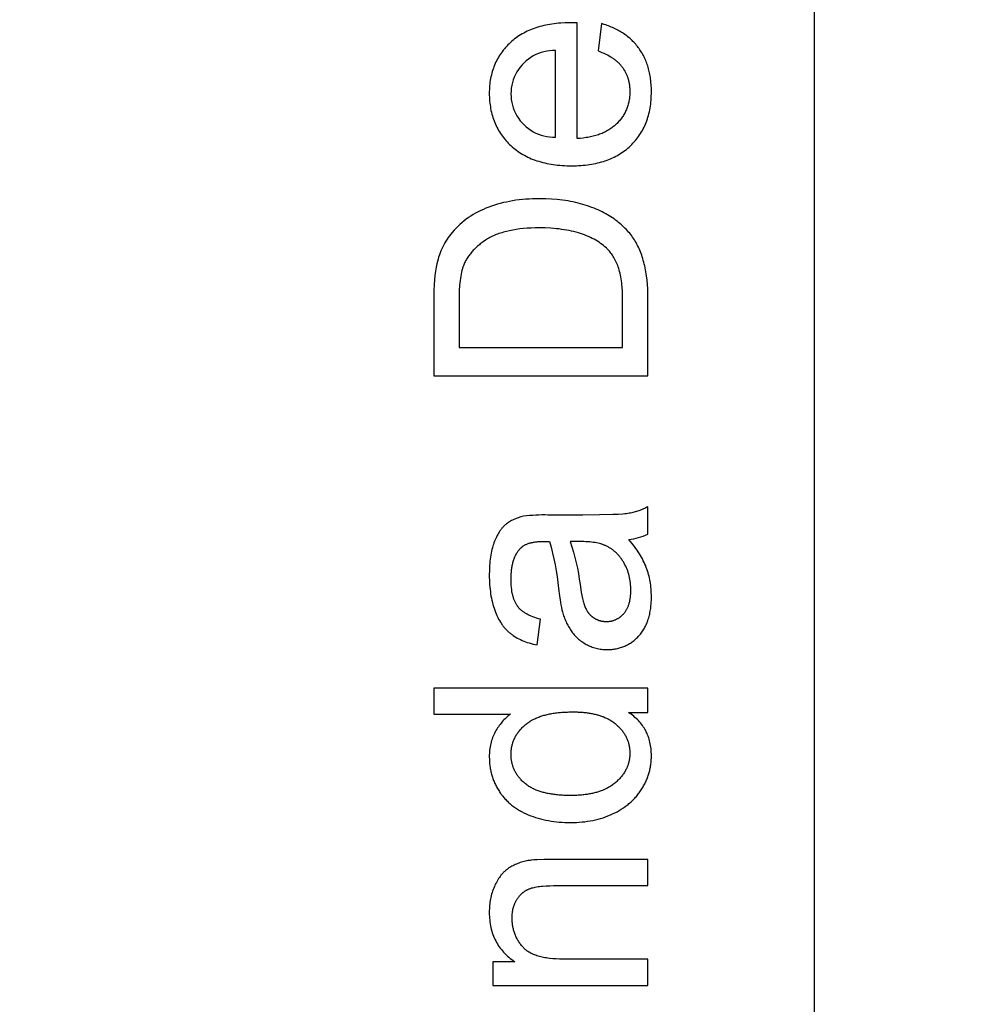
# Model space of a CAD drawing. Header units: millimetres. Extents: x 24 to 391, y -170 to 84.
# Tile 40 of 49: x 242 to 255, y -17 to -3. Entities that reach past the tile are written whole.
import ezdxf

# ---------------------------------------------------------------- set-up
doc = ezdxf.new("R2010")
doc.units = ezdxf.units.MM
doc.header["$MEASUREMENT"] = 0
doc.layers.add('丝印', color=250, linetype='Continuous')
doc.layers.add('尺寸标注', color=3, linetype='Continuous', lineweight=20)
doc.styles.get("Standard").update_dxf_attribs({"font": 'simfang.ttf'})
doc.dimstyles.new('STANDARD_ACAD', dxfattribs={"dimtxt": 0.18, "dimasz": 0.18, "dimexe": 0.18, "dimexo": 0.0625, "dimgap": 0.09, "dimtad": 0, "dimtih": 1, "dimtoh": 1, "dimdec": 4, "dimzin": 0, "dimdsep": 46, "dimtxsty": 'Standard', "dimcen": 0.09, "dimadec": 0, "dimazin": 0, "dimtfac": 1, "dimtdec": 4, "dimtofl": 0, "dimtmove": 0, "dimatfit": 3, "dimfxl": 1, "dimtolj": 1, "dimtzin": 0, "dimarcsym": 0})

# ---------------------------------------------------------------- blocks, each defined once
blk = doc.blocks.new('*D127')
at = {"layer": 'Defpoints', "color": 0, "transparency": 16777216}
for p in [(249.561, 27.754), (259.561, -43.246), (265.667, -43.246)]:
    blk.add_point(p, dxfattribs=at)
at = {"layer": '尺寸标注', "color": 0, "lineweight": -2, "transparency": 16777216}
for p, q in [((249.624, 27.754), (265.847, 27.754)), ((265.667, 24.754), (265.667, -6.179)), ((265.667, -40.246), (265.667, -9.313)), ((259.624, -43.246), (265.847, -43.246))]:
    blk.add_line(p, q, dxfattribs=at)
at = {"layer": '尺寸标注', "color": 0, "transparency": 16777216}
for points in [[(265.167, 24.754), (266.167, 24.754), (265.667, 27.754)], [(265.167, -40.246), (266.167, -40.246), (265.667, -43.246)]]:
    blk.add_solid(points, dxfattribs=at)
at = {"layer": '尺寸标注', "color": 0, "transparency": 16777216, "insert": (265.667, -7.746), "char_height": 3, "attachment_point": 5}
blk.add_mtext('\\A1;71', dxfattribs=at)

msp = doc.modelspace()

# ---------------------------------------------------------------- linework, layer by layer
at = {"layer": '丝印'}
for points in [[(141.061, -46.746), (250.061, -46.746, 0.414214), (253.061, -43.746), (253.061, 28.254, 0.414214), (250.061, 31.254), (141.061, 31.254, 0.414214), (138.061, 28.254), (138.061, -43.746, 0.414214)], [(249.433, -4.449), (249.433, -3.236, 1.02884)], [(250.46, -10.086, 0.08971), (250.728, -10.012), (250.728, -9.627), (250.713, -9.636), (250.697, -9.644), (250.681, -9.652), (250.665, -9.659), (250.649, -9.666), (250.633, -9.673), (250.617, -9.679), (250.601, -9.685), (250.584, -9.691), (250.568, -9.696), (250.551, -9.701), (250.535, -9.706), (250.518, -9.71), (250.501, -9.714), (250.484, -9.717), (250.467, -9.72), (250.449, -9.723), (250.428, -9.726), (250.403, -9.728), (250.376, -9.731), (250.312, -9.735), (250.237, -9.738), (250.051, -9.742), (249.818, -9.744), (249.327, -9.744, 0.041077), (248.987, -9.762), (248.968, -9.767), (248.95, -9.771), (248.932, -9.776), (248.914, -9.782), (248.897, -9.788), (248.881, -9.794), (248.864, -9.8), (248.849, -9.807), (248.833, -9.815), (248.818, -9.822), (248.803, -9.831), (248.789, -9.839), (248.775, -9.848), (248.762, -9.857), (248.749, -9.867), (248.736, -9.877), (248.73, -9.882), (248.724, -9.888), (248.718, -9.893), (248.712, -9.899), (248.706, -9.905), (248.7, -9.911), (248.694, -9.917), (248.689, -9.924), (248.683, -9.93), (248.677, -9.937), (248.672, -9.944), (248.667, -9.951), (248.656, -9.966), (248.645, -9.982), (248.635, -9.998), (248.625, -10.015), (248.616, -10.033), (248.606, -10.052), (248.597, -10.071), (248.588, -10.091), (248.58, -10.111), (248.571, -10.133), (248.564, -10.155), (248.556, -10.178), (248.549, -10.202), (248.543, -10.226), (248.537, -10.252), (248.532, -10.278), (248.527, -10.305), (248.522, -10.333), (248.519, -10.361), (248.515, -10.391), (248.512, -10.421), (248.51, -10.452), (248.507, -10.517), (248.506, -10.585), (248.506, -10.62), (248.507, -10.654), (248.509, -10.688), (248.511, -10.721), (248.514, -10.754), (248.517, -10.786), (248.521, -10.817), (248.525, -10.848), (248.53, -10.879), (248.536, -10.909), (248.542, -10.939), (248.549, -10.968), (248.557, -10.996), (248.565, -11.024), (248.573, -11.051), (248.583, -11.078), (248.593, -11.104), (248.603, -11.13), (248.614, -11.154), (248.625, -11.178), (248.637, -11.201), (248.65, -11.224), (248.662, -11.245), (248.676, -11.266), (248.683, -11.276), (248.69, -11.286), (248.697, -11.296), (248.704, -11.305), (248.712, -11.314), (248.719, -11.323), (248.727, -11.332), (248.735, -11.341), (248.743, -11.35), (248.751, -11.358), (248.759, -11.366), (248.767, -11.374), (248.776, -11.382), (248.784, -11.389), (248.793, -11.396), (248.802, -11.404), (248.811, -11.411), (248.82, -11.417), (248.829, -11.424), (248.839, -11.431), (248.858, -11.444), (248.878, -11.456), (248.899, -11.468), (248.921, -11.479), (248.943, -11.49), (248.966, -11.5), (248.99, -11.51), (249.014, -11.519), (249.039, -11.528), (249.065, -11.537), (249.092, -11.545), (249.119, -11.552), (249.147, -11.559), (249.175, -11.565), (249.224, -11.205), (249.196, -11.197), (249.169, -11.189), (249.143, -11.181), (249.117, -11.171), (249.093, -11.162), (249.082, -11.157), (249.071, -11.151), (249.06, -11.146), (249.049, -11.141), (249.038, -11.135), (249.028, -11.13), (249.018, -11.124), (249.008, -11.118), (248.999, -11.112), (248.99, -11.106), (248.981, -11.099), (248.973, -11.093), (248.964, -11.086), (248.956, -11.08), (248.949, -11.073), (248.941, -11.066), (248.934, -11.059), (248.927, -11.052), (248.92, -11.045), (248.914, -11.037), (248.908, -11.03), (248.902, -11.022), (248.896, -11.014), (248.891, -11.006), (248.886, -10.997), (248.881, -10.989), (248.876, -10.98), (248.871, -10.971), (248.867, -10.961), (248.862, -10.951), (248.858, -10.941), (248.854, -10.931), (248.85, -10.921), (248.846, -10.91), (248.843, -10.899), (248.84, -10.888), (248.837, -10.876), (248.834, -10.864), (248.831, -10.852), (248.828, -10.84), (248.824, -10.814), (248.82, -10.787), (248.817, -10.76), (248.814, -10.731), (248.812, -10.701), (248.811, -10.67), (248.811, -10.638), (248.811, -10.604), (248.813, -10.571), (248.815, -10.539), (248.819, -10.508), (248.821, -10.492), (248.823, -10.478), (248.826, -10.463), (248.828, -10.449), (248.832, -10.435), (248.835, -10.421), (248.838, -10.407), (248.842, -10.394), (248.846, -10.381), (248.85, -10.368), (248.855, -10.356), (248.86, -10.344), (248.865, -10.332), (248.87, -10.32), (248.875, -10.309), (248.881, -10.298), (248.887, -10.287), (248.893, -10.276), (248.9, -10.266), (248.906, -10.256), (248.913, -10.246), (248.921, -10.237), (248.928, -10.228), (248.936, -10.219), (248.939, -10.215), (248.942, -10.212), (248.945, -10.209), (248.948, -10.206), (248.951, -10.203), (248.954, -10.2), (248.957, -10.197), (248.961, -10.194), (248.964, -10.191), (248.968, -10.189), (248.971, -10.186), (248.975, -10.183), (248.982, -10.178), (248.99, -10.173), (248.998, -10.168), (249.006, -10.164), (249.015, -10.159), (249.024, -10.155), (249.033, -10.151), (249.042, -10.147), (249.051, -10.144), (249.061, -10.14), (249.071, -10.137), (249.081, -10.134), (249.092, -10.132), (249.103, -10.129), (249.114, -10.127), (249.125, -10.125), (249.137, -10.123), (249.149, -10.121), (249.161, -10.119), (249.173, -10.118), (249.186, -10.117), (249.199, -10.116), (249.225, -10.115), (249.253, -10.114), (249.349, -10.116, -0.049802), (249.476, -10.773), (249.489, -10.876), (249.503, -10.965), (249.51, -11.004), (249.517, -11.04), (249.524, -11.072), (249.531, -11.101), (249.537, -11.119), (249.542, -11.137), (249.548, -11.155), (249.554, -11.172), (249.561, -11.19), (249.567, -11.207), (249.575, -11.224), (249.582, -11.241), (249.59, -11.257), (249.598, -11.273), (249.606, -11.289), (249.615, -11.305), (249.623, -11.321), (249.633, -11.336), (249.642, -11.351), (249.652, -11.366), (249.662, -11.38), (249.673, -11.394), (249.684, -11.408), (249.695, -11.422), (249.707, -11.435), (249.719, -11.448), (249.732, -11.46), (249.745, -11.472), (249.758, -11.484), (249.772, -11.495), (249.786, -11.506), (249.801, -11.517), (249.816, -11.527), (249.832, -11.537), (249.847, -11.547), (249.864, -11.556), (249.88, -11.565), (249.897, -11.573), (249.914, -11.581), (249.932, -11.588), (249.949, -11.594), (249.967, -11.6), (249.985, -11.606), (250.003, -11.61), (250.021, -11.615), (250.04, -11.618), (250.058, -11.622), (250.077, -11.624), (250.097, -11.626), (250.116, -11.628), (250.136, -11.628), (250.155, -11.629), (250.172, -11.628), (250.189, -11.628), (250.206, -11.627), (250.222, -11.626), (250.238, -11.624), (250.254, -11.622), (250.27, -11.619), (250.285, -11.617), (250.301, -11.613), (250.316, -11.61), (250.331, -11.606), (250.346, -11.602), (250.36, -11.597), (250.375, -11.592), (250.389, -11.586), (250.403, -11.581), (250.417, -11.574), (250.431, -11.568), (250.444, -11.561), (250.458, -11.554), (250.471, -11.546), (250.484, -11.538), (250.496, -11.529), (250.509, -11.52), (250.521, -11.511), (250.534, -11.502), (250.545, -11.492), (250.557, -11.481), (250.569, -11.471), (250.58, -11.46), (250.592, -11.448), (250.603, -11.436), (250.613, -11.424), (250.624, -11.412), (250.634, -11.399), (250.644, -11.386), (250.653, -11.372), (250.662, -11.358), (250.671, -11.344), (250.679, -11.33), (250.687, -11.315), (250.695, -11.3), (250.702, -11.284), (250.709, -11.269), (250.716, -11.253), (250.722, -11.236), (250.728, -11.22), (250.734, -11.202), (250.739, -11.185), (250.744, -11.167), (250.749, -11.149), (250.753, -11.131), (250.757, -11.112), (250.76, -11.093), (250.764, -11.074), (250.767, -11.055), (250.769, -11.035), (250.771, -11.014), (250.773, -10.994), (250.775, -10.973), (250.777, -10.93), (250.777, -10.886), (250.777, -10.859), (250.776, -10.832), (250.775, -10.805), (250.773, -10.779), (250.771, -10.753), (250.767, -10.727), (250.764, -10.701), (250.76, -10.676), (250.755, -10.651), (250.75, -10.625), (250.744, -10.601), (250.737, -10.576), (250.73, -10.552), (250.723, -10.527), (250.715, -10.503), (250.706, -10.48), (250.697, -10.456), (250.686, -10.432), (250.675, -10.408), (250.664, -10.384), (250.651, -10.36), (250.638, -10.335), (250.624, -10.311), (250.609, -10.286), (250.593, -10.262), (250.576, -10.237), (250.559, -10.212), (250.541, -10.187), (250.522, -10.162), (250.502, -10.137)], [(249.638, -10.116, -0.057313), (249.777, -10.718), (249.794, -10.823), (249.803, -10.87), (249.812, -10.912), (249.821, -10.95), (249.826, -10.967), (249.831, -10.984), (249.835, -10.999), (249.84, -11.014), (249.845, -11.027), (249.85, -11.039), (249.856, -11.051), (249.861, -11.062), (249.867, -11.073), (249.873, -11.084), (249.877, -11.089), (249.88, -11.094), (249.883, -11.099), (249.887, -11.104), (249.89, -11.109), (249.894, -11.113), (249.897, -11.118), (249.901, -11.123), (249.905, -11.127), (249.909, -11.132), (249.912, -11.136), (249.916, -11.14), (249.921, -11.144), (249.925, -11.148), (249.929, -11.152), (249.933, -11.156), (249.938, -11.16), (249.942, -11.164), (249.947, -11.168), (249.951, -11.171), (249.956, -11.175), (249.961, -11.178), (249.965, -11.181), (249.97, -11.185), (249.975, -11.188), (249.98, -11.191), (249.985, -11.194), (249.99, -11.197), (249.995, -11.199), (250, -11.202), (250.006, -11.205), (250.011, -11.207), (250.016, -11.209), (250.021, -11.212), (250.026, -11.214), (250.032, -11.216), (250.037, -11.218), (250.042, -11.22), (250.048, -11.221), (250.053, -11.223), (250.059, -11.224), (250.064, -11.226), (250.07, -11.227), (250.075, -11.229), (250.081, -11.23), (250.087, -11.231), (250.092, -11.232), (250.098, -11.233), (250.104, -11.233), (250.11, -11.234), (250.116, -11.234), (250.121, -11.235), (250.133, -11.236), (250.145, -11.236), (250.154, -11.236), (250.163, -11.235), (250.172, -11.235), (250.181, -11.234), (250.19, -11.233), (250.199, -11.232), (250.207, -11.23), (250.216, -11.229), (250.224, -11.227), (250.232, -11.225), (250.241, -11.223), (250.249, -11.22), (250.257, -11.217), (250.265, -11.214), (250.273, -11.211), (250.28, -11.208), (250.288, -11.204), (250.295, -11.2), (250.303, -11.196), (250.31, -11.192), (250.317, -11.188), (250.325, -11.183), (250.332, -11.178), (250.339, -11.173), (250.345, -11.168), (250.352, -11.162), (250.359, -11.156), (250.365, -11.15), (250.372, -11.144), (250.378, -11.138), (250.385, -11.131), (250.391, -11.124), (250.397, -11.117), (250.403, -11.11), (250.408, -11.102), (250.414, -11.095), (250.419, -11.087), (250.424, -11.079), (250.429, -11.07), (250.434, -11.062), (250.438, -11.053), (250.443, -11.044), (250.447, -11.035), (250.451, -11.026), (250.454, -11.017), (250.458, -11.007), (250.461, -10.997), (250.464, -10.987), (250.467, -10.977), (250.47, -10.966), (250.473, -10.955), (250.475, -10.944), (250.477, -10.933), (250.479, -10.922), (250.481, -10.911), (250.483, -10.899), (250.484, -10.887), (250.486, -10.875), (250.487, -10.85), (250.489, -10.824), (250.489, -10.798), (250.489, -10.771), (250.488, -10.745), (250.486, -10.72), (250.483, -10.694), (250.48, -10.669), (250.476, -10.645), (250.471, -10.621), (250.466, -10.597), (250.459, -10.573), (250.453, -10.55), (250.445, -10.527), (250.437, -10.505), (250.427, -10.483), (250.418, -10.461), (250.407, -10.44), (250.396, -10.419), (250.384, -10.399), (250.378, -10.389), (250.372, -10.379), (250.365, -10.37), (250.359, -10.36), (250.352, -10.351), (250.345, -10.342), (250.338, -10.333), (250.331, -10.324), (250.324, -10.316), (250.316, -10.307), (250.309, -10.299), (250.301, -10.291), (250.293, -10.283), (250.286, -10.275), (250.278, -10.268), (250.269, -10.261), (250.261, -10.253), (250.253, -10.246), (250.244, -10.24), (250.235, -10.233), (250.227, -10.226), (250.218, -10.22), (250.209, -10.214), (250.199, -10.208), (250.19, -10.202), (250.18, -10.197), (250.171, -10.191), (250.161, -10.186), (250.151, -10.181), (250.141, -10.176), (250.133, -10.172), (250.125, -10.169), (250.117, -10.165), (250.108, -10.162), (250.099, -10.159), (250.09, -10.156), (250.081, -10.153), (250.071, -10.15), (250.051, -10.144), (250.031, -10.14), (250.009, -10.135), (249.987, -10.131), (249.963, -10.128), (249.939, -10.125), (249.913, -10.122), (249.887, -10.12), (249.86, -10.118), (249.832, -10.117), (249.773, -10.116)]]:
    msp.add_lwpolyline(points, format="xyb", close=True, dxfattribs=at)
for points in [[(250.029, -3.24), (250.057, -3.251), (250.085, -3.262), (250.112, -3.273), (250.137, -3.286), (250.162, -3.298), (250.186, -3.311), (250.208, -3.325), (250.219, -3.332), (250.23, -3.339), (250.241, -3.346), (250.251, -3.353), (250.261, -3.36), (250.271, -3.368), (250.28, -3.376), (250.289, -3.383), (250.298, -3.391), (250.307, -3.399), (250.316, -3.407), (250.324, -3.415), (250.332, -3.424), (250.34, -3.432), (250.347, -3.441), (250.354, -3.449), (250.361, -3.458), (250.368, -3.467), (250.375, -3.476), (250.381, -3.485), (250.387, -3.494), (250.393, -3.504), (250.399, -3.513), (250.404, -3.523), (250.41, -3.533), (250.415, -3.542), (250.42, -3.552), (250.424, -3.562), (250.429, -3.572), (250.433, -3.583), (250.437, -3.593), (250.441, -3.604), (250.445, -3.614), (250.448, -3.625), (250.451, -3.636), (250.454, -3.647), (250.457, -3.658), (250.46, -3.669), (250.462, -3.681), (250.464, -3.692), (250.466, -3.704), (250.468, -3.715), (250.47, -3.727), (250.471, -3.739), (250.472, -3.751), (250.473, -3.763), (250.474, -3.788), (250.475, -3.813), (250.474, -3.83), (250.474, -3.847), (250.473, -3.863), (250.472, -3.879), (250.47, -3.896), (250.468, -3.912), (250.466, -3.928), (250.463, -3.943), (250.46, -3.959), (250.456, -3.974), (250.452, -3.989), (250.448, -4.004), (250.443, -4.019), (250.438, -4.034), (250.433, -4.048), (250.427, -4.063), (250.421, -4.077), (250.414, -4.091), (250.408, -4.104), (250.4, -4.118), (250.393, -4.131), (250.385, -4.145), (250.376, -4.158), (250.368, -4.17), (250.358, -4.183), (250.349, -4.196), (250.339, -4.208), (250.329, -4.22), (250.318, -4.232), (250.307, -4.244), (250.296, -4.256), (250.284, -4.267), (250.272, -4.278), (250.26, -4.289), (250.247, -4.3), (250.234, -4.31), (250.221, -4.32), (250.207, -4.33), (250.193, -4.339), (250.179, -4.348), (250.164, -4.357), (250.149, -4.365), (250.134, -4.373), (250.118, -4.381), (250.102, -4.388), (250.086, -4.396), (250.069, -4.402), (250.052, -4.409), (250.035, -4.415), (250.017, -4.421), (249.999, -4.426), (249.981, -4.432), (249.962, -4.437), (249.943, -4.441), (249.924, -4.445), (249.904, -4.449), (249.885, -4.453), (249.864, -4.456), (249.823, -4.462), (249.78, -4.467), (249.736, -4.47), (249.736, -2.849), (249.638, -2.847), (249.571, -2.848), (249.507, -2.851), (249.475, -2.854), (249.444, -2.857), (249.414, -2.86), (249.384, -2.864), (249.354, -2.869), (249.325, -2.874), (249.296, -2.88), (249.268, -2.886), (249.24, -2.893), (249.213, -2.9), (249.186, -2.908), (249.16, -2.916), (249.134, -2.925), (249.109, -2.934), (249.084, -2.944), (249.059, -2.955), (249.035, -2.966), (249.012, -2.978), (248.989, -2.99), (248.966, -3.002), (248.944, -3.016), (248.922, -3.029), (248.901, -3.044), (248.881, -3.058), (248.86, -3.074), (248.841, -3.09), (248.822, -3.106), (248.803, -3.123), (248.784, -3.141), (248.767, -3.158), (248.75, -3.176), (248.733, -3.195), (248.717, -3.213), (248.702, -3.232), (248.687, -3.252), (248.673, -3.271), (248.659, -3.291), (248.646, -3.311), (248.634, -3.332), (248.622, -3.353), (248.611, -3.374), (248.6, -3.395), (248.59, -3.417), (248.58, -3.439), (248.571, -3.462), (248.563, -3.485), (248.555, -3.508), (248.548, -3.531), (248.541, -3.555), (248.535, -3.579), (248.529, -3.603), (248.525, -3.627), (248.52, -3.652), (248.516, -3.678), (248.513, -3.703), (248.511, -3.729), (248.509, -3.755), (248.507, -3.781), (248.506, -3.808), (248.506, -3.835), (248.506, -3.863), (248.507, -3.891), (248.509, -3.918), (248.511, -3.945), (248.513, -3.972), (248.517, -3.998), (248.521, -4.024), (248.525, -4.05), (248.53, -4.075), (248.536, -4.1), (248.542, -4.125), (248.549, -4.149), (248.556, -4.173), (248.564, -4.197), (248.573, -4.221), (248.582, -4.244), (248.591, -4.266), (248.602, -4.289), (248.613, -4.311), (248.624, -4.333), (248.636, -4.354), (248.649, -4.375), (248.662, -4.396), (248.676, -4.416), (248.691, -4.436), (248.706, -4.456), (248.722, -4.476), (248.738, -4.495), (248.755, -4.514), (248.772, -4.532), (248.79, -4.55), (248.809, -4.568), (248.828, -4.585), (248.848, -4.602), (248.868, -4.618), (248.888, -4.634), (248.91, -4.649), (248.931, -4.664), (248.953, -4.678), (248.976, -4.692), (248.999, -4.704), (249.022, -4.717), (249.046, -4.729), (249.071, -4.74), (249.095, -4.751), (249.121, -4.761), (249.147, -4.771), (249.173, -4.78), (249.2, -4.788), (249.227, -4.796), (249.255, -4.804), (249.283, -4.811), (249.312, -4.817), (249.341, -4.823), (249.371, -4.828), (249.401, -4.833), (249.432, -4.837), (249.463, -4.84), (249.495, -4.843), (249.527, -4.846), (249.56, -4.848), (249.593, -4.849), (249.66, -4.85), (249.726, -4.849), (249.757, -4.848), (249.789, -4.846), (249.82, -4.844), (249.851, -4.841), (249.881, -4.837), (249.91, -4.833), (249.94, -4.828), (249.968, -4.823), (249.997, -4.817), (250.024, -4.811), (250.052, -4.804), (250.079, -4.797), (250.105, -4.789), (250.131, -4.781), (250.157, -4.772), (250.182, -4.762), (250.206, -4.752), (250.23, -4.741), (250.254, -4.73), (250.277, -4.718), (250.3, -4.706), (250.322, -4.693), (250.344, -4.68), (250.365, -4.666), (250.386, -4.652), (250.407, -4.636), (250.427, -4.621), (250.446, -4.605), (250.465, -4.588), (250.484, -4.571), (250.502, -4.553), (250.519, -4.535), (250.536, -4.517), (250.553, -4.498), (250.568, -4.479), (250.584, -4.459), (250.598, -4.439), (250.612, -4.419), (250.626, -4.398), (250.639, -4.377), (250.651, -4.356), (250.663, -4.334), (250.674, -4.311), (250.685, -4.289), (250.695, -4.266), (250.704, -4.242), (250.713, -4.219), (250.721, -4.194), (250.729, -4.17), (250.736, -4.145), (250.743, -4.119), (250.749, -4.094), (250.754, -4.067), (250.759, -4.041), (250.763, -4.014), (250.767, -3.987), (250.77, -3.959), (250.773, -3.931), (250.775, -3.903), (250.776, -3.874), (250.777, -3.844), (250.777, -3.815), (250.777, -3.768), (250.775, -3.722), (250.771, -3.678), (250.769, -3.656), (250.766, -3.634), (250.763, -3.613), (250.76, -3.591), (250.756, -3.571), (250.752, -3.55), (250.747, -3.53), (250.742, -3.509), (250.737, -3.49), (250.731, -3.47), (250.726, -3.451), (250.719, -3.432), (250.713, -3.413), (250.706, -3.394), (250.698, -3.376), (250.69, -3.358), (250.682, -3.34), (250.674, -3.323), (250.665, -3.306), (250.656, -3.289), (250.646, -3.272), (250.636, -3.256), (250.626, -3.24), (250.616, -3.224), (250.605, -3.208), (250.593, -3.193), (250.582, -3.178), (250.57, -3.163), (250.557, -3.148), (250.545, -3.134), (250.532, -3.12), (250.519, -3.107), (250.506, -3.094), (250.492, -3.081), (250.478, -3.068), (250.464, -3.056), (250.449, -3.044), (250.434, -3.032), (250.419, -3.02), (250.404, -3.009), (250.388, -2.998), (250.372, -2.988), (250.355, -2.977), (250.339, -2.967), (250.322, -2.958), (250.305, -2.948), (250.287, -2.939), (250.269, -2.93), (250.251, -2.922), (250.233, -2.914), (250.214, -2.906), (250.195, -2.898), (250.176, -2.891), (250.157, -2.884), (250.137, -2.877), (250.117, -2.871), (250.076, -2.859)], [(250.728, -7.792), (250.728, -6.709), (250.728, -6.642), (250.725, -6.577), (250.721, -6.514), (250.716, -6.453), (250.708, -6.394), (250.7, -6.336), (250.689, -6.281), (250.683, -6.254), (250.677, -6.227), (250.671, -6.201), (250.664, -6.176), (250.656, -6.151), (250.649, -6.126), (250.641, -6.102), (250.632, -6.079), (250.623, -6.056), (250.614, -6.033), (250.604, -6.011), (250.594, -5.989), (250.584, -5.968), (250.573, -5.947), (250.562, -5.927), (250.551, -5.907), (250.539, -5.888), (250.527, -5.869), (250.514, -5.851), (250.501, -5.833), (250.487, -5.815), (250.473, -5.797), (250.458, -5.779), (250.442, -5.761), (250.426, -5.744), (250.409, -5.727), (250.392, -5.71), (250.374, -5.693), (250.356, -5.676), (250.337, -5.66), (250.317, -5.644), (250.297, -5.628), (250.276, -5.612), (250.255, -5.596), (250.233, -5.581), (250.21, -5.566), (250.187, -5.551), (250.162, -5.537), (250.138, -5.523), (250.112, -5.509), (250.086, -5.496), (250.059, -5.483), (250.031, -5.47), (250.003, -5.458), (249.974, -5.446), (249.944, -5.434), (249.882, -5.412), (249.818, -5.392), (249.784, -5.382), (249.751, -5.373), (249.716, -5.364), (249.681, -5.357), (249.645, -5.349), (249.609, -5.343), (249.572, -5.337), (249.534, -5.332), (249.496, -5.327), (249.457, -5.323), (249.378, -5.317), (249.296, -5.313), (249.212, -5.312), (249.162, -5.312), (249.113, -5.314), (249.065, -5.316), (249.017, -5.319), (248.97, -5.323), (248.924, -5.328), (248.878, -5.334), (248.833, -5.341), (248.789, -5.349), (248.745, -5.358), (248.703, -5.367), (248.66, -5.378), (248.619, -5.389), (248.578, -5.402), (248.538, -5.415), (248.499, -5.429), (248.46, -5.445), (248.423, -5.461), (248.386, -5.478), (248.35, -5.496), (248.315, -5.515), (248.28, -5.534), (248.247, -5.555), (248.215, -5.577), (248.183, -5.6), (248.152, -5.623), (248.122, -5.648), (248.093, -5.673), (248.065, -5.7), (248.038, -5.727), (248.012, -5.755), (247.986, -5.784), (247.967, -5.807), (247.949, -5.831), (247.931, -5.855), (247.914, -5.88), (247.898, -5.906), (247.883, -5.932), (247.869, -5.958), (247.855, -5.985), (247.842, -6.013), (247.829, -6.042), (247.818, -6.071), (247.807, -6.1), (247.797, -6.13), (247.788, -6.161), (247.779, -6.192), (247.771, -6.224), (247.766, -6.248), (247.761, -6.273), (247.757, -6.299), (247.753, -6.327), (247.745, -6.386), (247.739, -6.45), (247.734, -6.519), (247.731, -6.594), (247.728, -6.758), (247.728, -7.792)], [(250.374, -7.395), (250.374, -6.754), (250.373, -6.682), (250.371, -6.614), (250.367, -6.55), (250.364, -6.519), (250.361, -6.49), (250.357, -6.461), (250.353, -6.433), (250.348, -6.407), (250.343, -6.381), (250.338, -6.357), (250.332, -6.333), (250.326, -6.31), (250.319, -6.289), (250.312, -6.268), (250.305, -6.248), (250.297, -6.228), (250.289, -6.209), (250.28, -6.19), (250.271, -6.172), (250.262, -6.154), (250.253, -6.137), (250.243, -6.121), (250.232, -6.105), (250.222, -6.089), (250.211, -6.074), (250.2, -6.06), (250.188, -6.046), (250.176, -6.033), (250.17, -6.026), (250.164, -6.02), (250.155, -6.011), (250.146, -6.002), (250.127, -5.985), (250.107, -5.969), (250.087, -5.953), (250.066, -5.938), (250.044, -5.923), (250.021, -5.908), (249.998, -5.894), (249.974, -5.881), (249.949, -5.868), (249.923, -5.855), (249.897, -5.843), (249.87, -5.832), (249.842, -5.82), (249.813, -5.81), (249.784, -5.8), (249.754, -5.79), (249.723, -5.781), (249.691, -5.773), (249.658, -5.765), (249.625, -5.758), (249.591, -5.752), (249.556, -5.746), (249.52, -5.741), (249.484, -5.736), (249.446, -5.732), (249.408, -5.729), (249.369, -5.726), (249.289, -5.722), (249.206, -5.721), (249.148, -5.722), (249.092, -5.723), (249.037, -5.726), (248.984, -5.731), (248.933, -5.736), (248.884, -5.743), (248.836, -5.751), (248.79, -5.76), (248.745, -5.77), (248.724, -5.775), (248.703, -5.781), (248.682, -5.788), (248.662, -5.794), (248.642, -5.801), (248.622, -5.808), (248.603, -5.815), (248.585, -5.823), (248.567, -5.831), (248.549, -5.839), (248.532, -5.848), (248.515, -5.857), (248.498, -5.866), (248.482, -5.875), (248.452, -5.895), (248.422, -5.915), (248.394, -5.936), (248.38, -5.946), (248.367, -5.957), (248.354, -5.968), (248.341, -5.979), (248.328, -5.99), (248.316, -6.001), (248.305, -6.012), (248.293, -6.023), (248.282, -6.035), (248.271, -6.047), (248.261, -6.058), (248.251, -6.07), (248.241, -6.082), (248.232, -6.095), (248.223, -6.107), (248.214, -6.119), (248.205, -6.132), (248.197, -6.145), (248.189, -6.157), (248.182, -6.17), (248.175, -6.184), (248.168, -6.197), (248.161, -6.21), (248.155, -6.224), (248.149, -6.237), (248.144, -6.251), (248.14, -6.261), (248.136, -6.272), (248.133, -6.283), (248.129, -6.294), (248.126, -6.306), (248.123, -6.318), (248.117, -6.343), (248.111, -6.37), (248.106, -6.398), (248.102, -6.428), (248.098, -6.459), (248.094, -6.492), (248.091, -6.526), (248.086, -6.6), (248.083, -6.679), (248.082, -6.765), (248.082, -7.395)], [(250.728, -12.509), (250.728, -12.168), (247.728, -12.168), (247.728, -12.534), (248.805, -12.534), (248.788, -12.546), (248.772, -12.559), (248.757, -12.572), (248.741, -12.586), (248.727, -12.6), (248.712, -12.614), (248.698, -12.629), (248.684, -12.645), (248.671, -12.66), (248.658, -12.677), (248.646, -12.693), (248.633, -12.711), (248.622, -12.728), (248.61, -12.746), (248.599, -12.765), (248.589, -12.784), (248.579, -12.803), (248.569, -12.823), (248.561, -12.843), (248.553, -12.863), (248.545, -12.884), (248.538, -12.905), (248.532, -12.926), (248.527, -12.948), (248.522, -12.97), (248.518, -12.992), (248.514, -13.015), (248.511, -13.038), (248.509, -13.061), (248.507, -13.085), (248.506, -13.109), (248.506, -13.134), (248.507, -13.167), (248.508, -13.2), (248.511, -13.232), (248.513, -13.248), (248.515, -13.264), (248.517, -13.28), (248.52, -13.296), (248.523, -13.312), (248.526, -13.328), (248.529, -13.343), (248.533, -13.358), (248.537, -13.374), (248.541, -13.389), (248.546, -13.404), (248.551, -13.419), (248.556, -13.434), (248.561, -13.449), (248.567, -13.463), (248.573, -13.478), (248.579, -13.493), (248.585, -13.507), (248.592, -13.521), (248.599, -13.535), (248.607, -13.55), (248.614, -13.564), (248.622, -13.578), (248.63, -13.591), (248.639, -13.605), (248.647, -13.619), (248.656, -13.632), (248.665, -13.645), (248.675, -13.658), (248.684, -13.671), (248.694, -13.684), (248.705, -13.696), (248.715, -13.708), (248.726, -13.72), (248.736, -13.732), (248.748, -13.744), (248.759, -13.755), (248.771, -13.766), (248.782, -13.777), (248.794, -13.788), (248.807, -13.798), (248.819, -13.808), (248.832, -13.818), (248.845, -13.828), (248.859, -13.838), (248.872, -13.847), (248.886, -13.857), (248.9, -13.866), (248.914, -13.874), (248.929, -13.883), (248.943, -13.891), (248.958, -13.9), (248.989, -13.915), (249.021, -13.93), (249.053, -13.944), (249.087, -13.957), (249.121, -13.969), (249.155, -13.981), (249.19, -13.991), (249.225, -14.001), (249.261, -14.01), (249.297, -14.018), (249.334, -14.025), (249.371, -14.032), (249.408, -14.037), (249.446, -14.042), (249.485, -14.046), (249.524, -14.049), (249.563, -14.051), (249.603, -14.052), (249.644, -14.052), (249.685, -14.052), (249.726, -14.051), (249.766, -14.048), (249.806, -14.045), (249.845, -14.041), (249.883, -14.036), (249.921, -14.03), (249.958, -14.023), (249.995, -14.015), (250.031, -14.006), (250.066, -13.996), (250.101, -13.985), (250.135, -13.973), (250.169, -13.961), (250.202, -13.947), (250.234, -13.933), (250.266, -13.917), (250.297, -13.901), (250.326, -13.884), (250.355, -13.867), (250.384, -13.848), (250.411, -13.829), (250.437, -13.809), (250.45, -13.799), (250.463, -13.788), (250.475, -13.778), (250.487, -13.767), (250.499, -13.756), (250.511, -13.745), (250.522, -13.733), (250.534, -13.722), (250.545, -13.71), (250.556, -13.698), (250.566, -13.686), (250.577, -13.673), (250.587, -13.661), (250.597, -13.648), (250.606, -13.635), (250.616, -13.622), (250.625, -13.609), (250.634, -13.595), (250.652, -13.568), (250.66, -13.554), (250.668, -13.54), (250.676, -13.526), (250.683, -13.512), (250.69, -13.498), (250.697, -13.484), (250.703, -13.469), (250.71, -13.455), (250.716, -13.44), (250.722, -13.426), (250.727, -13.411), (250.732, -13.396), (250.737, -13.382), (250.742, -13.367), (250.746, -13.352), (250.75, -13.337), (250.754, -13.322), (250.757, -13.306), (250.761, -13.291), (250.764, -13.276), (250.766, -13.26), (250.769, -13.245), (250.771, -13.229), (250.772, -13.213), (250.774, -13.197), (250.775, -13.182), (250.776, -13.166), (250.777, -13.15), (250.777, -13.117), (250.777, -13.092), (250.776, -13.068), (250.775, -13.044), (250.772, -13.02), (250.77, -12.997), (250.766, -12.974), (250.762, -12.951), (250.757, -12.929), (250.752, -12.907), (250.746, -12.886), (250.739, -12.864), (250.732, -12.844), (250.724, -12.823), (250.716, -12.804), (250.706, -12.784), (250.697, -12.765), (250.686, -12.746), (250.675, -12.728), (250.664, -12.71), (250.651, -12.692), (250.638, -12.675), (250.625, -12.658), (250.61, -12.641), (250.596, -12.625), (250.58, -12.609), (250.564, -12.594), (250.547, -12.579), (250.53, -12.564), (250.512, -12.55), (250.493, -12.536), (250.474, -12.523), (250.454, -12.509)], [(248.864, -16.004), (248.555, -16.004), (248.555, -16.335), (250.728, -16.335), (250.728, -15.967), (249.541, -15.967), (249.49, -15.966), (249.441, -15.964), (249.394, -15.961), (249.35, -15.956), (249.328, -15.953), (249.307, -15.95), (249.286, -15.947), (249.266, -15.943), (249.247, -15.939), (249.228, -15.934), (249.209, -15.929), (249.191, -15.924), (249.174, -15.919), (249.157, -15.913), (249.14, -15.906), (249.124, -15.9), (249.109, -15.893), (249.094, -15.886), (249.08, -15.878), (249.066, -15.871), (249.059, -15.867), (249.053, -15.862), (249.046, -15.858), (249.04, -15.854), (249.034, -15.85), (249.028, -15.845), (249.022, -15.841), (249.016, -15.836), (249.011, -15.831), (249.005, -15.826), (249, -15.822), (248.994, -15.817), (248.989, -15.812), (248.984, -15.806), (248.979, -15.801), (248.975, -15.796), (248.965, -15.785), (248.957, -15.774), (248.948, -15.763), (248.94, -15.752), (248.932, -15.741), (248.924, -15.73), (248.916, -15.718), (248.909, -15.706), (248.902, -15.695), (248.896, -15.683), (248.89, -15.671), (248.884, -15.659), (248.878, -15.646), (248.873, -15.634), (248.867, -15.622), (248.863, -15.609), (248.858, -15.596), (248.854, -15.583), (248.85, -15.57), (248.846, -15.557), (248.843, -15.544), (248.84, -15.53), (248.837, -15.517), (248.835, -15.503), (248.832, -15.49), (248.831, -15.476), (248.829, -15.462), (248.828, -15.447), (248.827, -15.433), (248.826, -15.419), (248.825, -15.404), (248.825, -15.39), (248.826, -15.371), (248.826, -15.353), (248.828, -15.336), (248.829, -15.318), (248.832, -15.301), (248.835, -15.284), (248.838, -15.268), (248.842, -15.252), (248.844, -15.244), (248.846, -15.236), (248.849, -15.228), (248.851, -15.22), (248.854, -15.213), (248.857, -15.205), (248.86, -15.197), (248.863, -15.19), (248.866, -15.183), (248.869, -15.175), (248.873, -15.168), (248.876, -15.161), (248.88, -15.154), (248.884, -15.147), (248.888, -15.14), (248.892, -15.133), (248.896, -15.126), (248.9, -15.119), (248.905, -15.113), (248.909, -15.107), (248.914, -15.1), (248.918, -15.094), (248.923, -15.088), (248.928, -15.082), (248.933, -15.077), (248.938, -15.071), (248.943, -15.065), (248.948, -15.06), (248.953, -15.055), (248.959, -15.05), (248.964, -15.045), (248.97, -15.04), (248.975, -15.035), (248.981, -15.031), (248.987, -15.026), (248.992, -15.022), (248.998, -15.018), (249.004, -15.014), (249.011, -15.01), (249.017, -15.006), (249.023, -15.002), (249.03, -14.999), (249.036, -14.995), (249.043, -14.992), (249.049, -14.989), (249.056, -14.986), (249.063, -14.983), (249.07, -14.98), (249.077, -14.978), (249.084, -14.975), (249.092, -14.973), (249.099, -14.97), (249.116, -14.966), (249.133, -14.962), (249.151, -14.958), (249.169, -14.954), (249.189, -14.951), (249.21, -14.948), (249.231, -14.946), (249.254, -14.943), (249.301, -14.94), (249.352, -14.938), (249.406, -14.937), (250.728, -14.937), (250.728, -14.569), (249.392, -14.569), (249.274, -14.57), (249.175, -14.574), (249.132, -14.577), (249.095, -14.581), (249.078, -14.583), (249.062, -14.585), (249.047, -14.587), (249.034, -14.59), (249.014, -14.594), (248.995, -14.598), (248.976, -14.604), (248.958, -14.609), (248.94, -14.615), (248.922, -14.621), (248.904, -14.628), (248.887, -14.635), (248.87, -14.642), (248.854, -14.65), (248.838, -14.658), (248.822, -14.666), (248.806, -14.675), (248.791, -14.684), (248.776, -14.694), (248.762, -14.704), (248.755, -14.709), (248.748, -14.715), (248.741, -14.72), (248.734, -14.726), (248.727, -14.732), (248.72, -14.738), (248.714, -14.744), (248.707, -14.75), (248.701, -14.757), (248.694, -14.763), (248.688, -14.77), (248.682, -14.777), (248.676, -14.784), (248.67, -14.792), (248.664, -14.799), (248.658, -14.807), (248.647, -14.822), (248.636, -14.839), (248.625, -14.856), (248.615, -14.874), (248.605, -14.892), (248.595, -14.911), (248.586, -14.93), (248.577, -14.951), (248.568, -14.971), (248.56, -14.992), (248.553, -15.014), (248.546, -15.035), (248.539, -15.057), (248.534, -15.079), (248.528, -15.101), (248.524, -15.123), (248.52, -15.146), (248.516, -15.169), (248.513, -15.192), (248.51, -15.216), (248.508, -15.239), (248.507, -15.263), (248.506, -15.287), (248.506, -15.312), (248.506, -15.34), (248.507, -15.368), (248.509, -15.395), (248.512, -15.422), (248.515, -15.448), (248.519, -15.474), (248.523, -15.5), (248.528, -15.525), (248.534, -15.549), (248.541, -15.574), (248.548, -15.598), (248.556, -15.621), (248.565, -15.644), (248.575, -15.667), (248.585, -15.689), (248.596, -15.711), (248.607, -15.732), (248.619, -15.753), (248.632, -15.774), (248.646, -15.794), (248.66, -15.814), (248.675, -15.833), (248.691, -15.852), (248.707, -15.871), (248.725, -15.889), (248.742, -15.906), (248.761, -15.924), (248.78, -15.94), (248.8, -15.957), (248.821, -15.973), (248.842, -15.988)]]:
    msp.add_lwpolyline(points, close=True, dxfattribs=at)
msp.add_open_spline([(249.644, -13.674), (250.061, -13.674), (250.268, -13.498), (250.475, -13.322), (250.475, -13.082), (250.475, -12.841), (250.277, -12.672), (250.08, -12.503), (249.674, -12.503), (249.228, -12.503), (249.02, -12.675), (248.811, -12.847), (248.811, -13.099), (248.811, -13.344), (249.011, -13.509), (249.212, -13.674), (249.644, -13.674)], degree=2, knots=[0, 0, 0, 1, 1, 2, 2, 3, 3, 4, 4, 5, 5, 6, 6, 7, 7, 8, 8, 8], dxfattribs=at)

# ---------------------------------------------------------------- dimensions: what is measured, and where the dimension line sits
at = {"layer": '尺寸标注'}
dim = msp.add_linear_dim(base=(265.667, -43.246), p1=(249.561, 27.754), p2=(259.561, -43.246), angle=90, dimstyle='STANDARD_ACAD', override={"dimtxt": 3, "dimasz": 3, "dimgap": 0.05, "dimdec": 2, "dimzin": 8, "dimtdec": 2, "dimtmove": 2}, dxfattribs=at)
dim.commit()
dim.dimension.update_dxf_attribs({"geometry": '*D127', "text_midpoint": (265.667, -7.746)})

doc.saveas('drawing.dxf')
